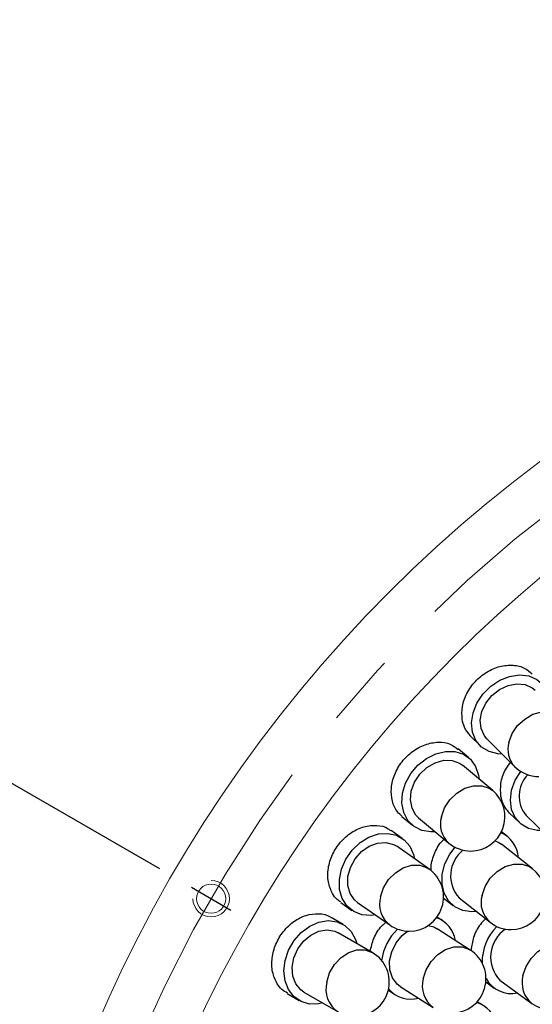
# Model space of a CAD drawing. Header units: millimetres. Extents: x -201 to 202, y 143 to 428.
# Tile 12 of 33: x 66 to 77, y 337 to 358. Entities that reach past the tile are written whole.
import ezdxf

# ---------------------------------------------------------------- set-up
doc = ezdxf.new("R2010")
doc.units = ezdxf.units.MM
doc.header["$LTSCALE"] = 0.25
doc.linetypes.add('CENTER', pattern=[50.8, 31.75, -6.35, 6.35, -6.35])
doc.layers.get('0').update_dxf_attribs({"lineweight": 30})
for name, color, linetype, lineweight in [('BASE', 7, 'Continuous', 20), ('CENTER', 1, 'CENTER', 9), ('DIMENSION', 6, 'Continuous', 9)]:
    doc.layers.add(name, color=color, linetype=linetype, lineweight=lineweight)
doc.layers.add('PCB ASSY', color=7, linetype='Continuous')
doc.styles.add('VS Standard', font='msgothic.ttc', dxfattribs={"height": 3})
doc.dimstyles.new('VS Standard x0.5', dxfattribs={"dimtxt": 3, "dimasz": 3, "dimexe": 0.5, "dimexo": 0.8, "dimgap": 0.5, "dimtad": 3, "dimlfac": 2, "dimrnd": 0.0001, "dimzin": 9, "dimdsep": 46, "dimtxsty": 'VS Standard', "dimcen": 0, "dimaunit": 1, "dimadec": 0, "dimazin": 2, "dimtfac": 1, "dimtmove": 0, "dimatfit": 3, "dimfxl": 1, "dimtolj": 1, "dimtzin": 0, "dimarcsym": 0})

# ---------------------------------------------------------------- blocks, each defined once
blk = doc.blocks.new('*D309')
at = {"layer": 'Defpoints', "color": 0}
for p in [(94.818, 358.128), (69.27, 339.128), (70.136, 338.628), (53.42, 317.078), (94.818, 290.628)]:
    blk.add_point(p, dxfattribs=at)
at = {"layer": 'DIMENSION', "color": 0, "lineweight": -2}
for p, q in [((68.577, 339.528), (57.981, 345.646)), ((94.818, 289.828), (94.818, 281.842))]:
    blk.add_line(p, q, dxfattribs=at)
blk.add_arc((94.818, 324.378), 42.036, 154.0899, 265.9101, dxfattribs=at)
at = {"layer": 'DIMENSION', "color": 0}
for points in [[(57.449, 342.512), (56.566, 342.98), (58.414, 345.396)], [(91.802, 281.949), (91.838, 282.948), (94.818, 282.342)]]:
    blk.add_solid(points, dxfattribs=at)
at = {"layer": 'DIMENSION', "color": 0, "insert": (60.192, 304.386), "char_height": 3, "attachment_point": 5, "rotation": 300, "style": 'VS Standard'}
blk.add_mtext('\\A1;120%%d', dxfattribs=at)

msp = doc.modelspace()

# ---------------------------------------------------------------- linework, layer by layer
at = {"color": 1, "linetype": 'CENTER'}
msp.add_line((69.2701, 339.1278), (70.1362, 338.6278), dxfattribs=at)
at = {"layer": 'BASE'}
for centre, radius in [((94.8179, 324.3778), 30), ((94.8179, 324.3778), 28), ((69.7031, 338.8778), 0.32)]:
    msp.add_circle(centre, radius, dxfattribs=at)
msp.add_arc((69.7031, 338.8778), 0.4, 180, 90, dxfattribs=at)
at = {"layer": 'CENTER'}
msp.add_circle((94.8179, 324.3778), 29, dxfattribs=at)
at = {"layer": 'PCB ASSY'}
for p, q in [((75.3845, 342.4435), (75.5976, 342.2305)), ((75.7478, 342.3808), (76.3574, 341.7714)), ((75.3519, 341.9622), (75.121, 342.1559)), ((75.8757, 341.2455), (75.2153, 341.7994)), ((76.2439, 340.7522), (76.4616, 340.5447)), ((73.884, 340.681), (74.1148, 340.4874)), ((74.2513, 340.6502), (74.9117, 340.0963)), ((76.6082, 340.6985), (77.2321, 340.1039)), ((73.8934, 340.1987), (73.6465, 340.3716)), ((76.1976, 340.24), (76.0678, 340.3421)), ((76.7439, 339.5403), (76.0663, 340.0729)), ((74.4776, 339.5304), (73.7715, 340.0247)), ((72.5426, 338.7945), (72.7895, 338.6217)), ((72.9114, 338.7958), (73.6175, 338.3015)), ((74.7972, 338.8923), (75.0079, 338.7266)), ((75.1393, 338.8937), (75.8169, 338.361)), ((72.5941, 338.3149), (72.3332, 338.4654)), ((74.7742, 338.3982), (74.6544, 338.4752)), ((73.2344, 337.7), (72.4879, 338.1308)), ((75.3845, 337.7536), (74.6593, 338.2194)), ((75.726, 337.0542), (75.9106, 336.9202)), ((76.0355, 337.0921), (76.7329, 336.5856)), ((71.7381, 336.8316), (72.4846, 336.4008)), ((73.5881, 336.8722), (73.7337, 336.7786)), ((73.8486, 336.9574), (74.5737, 336.4915)), ((71.3709, 336.7982), (71.6319, 336.6476)), ((75.6654, 336.5424), (75.5341, 336.6181))]:
    msp.add_line(p, q, dxfattribs=at)
at = {"layer": 'PCB ASSY', "flags": 128}
for points in [[(76.084, 342.0447), (75.9908, 342.0491), (75.7966, 342.0981), (75.6325, 342.1982), (75.5091, 342.3431), (75.4339, 342.5237), (75.4118, 342.7286), (75.4442, 342.945), (75.5289, 343.1593), (75.6607, 343.358), (75.8313, 343.5286), (76.0299, 343.6604), (76.2442, 343.7451), (76.4606, 343.7775), (76.6655, 343.7554), (76.8461, 343.6803), (76.9909, 343.5568), (77.091, 343.3928), (77.14, 343.1985), (77.1445, 343.1055)], [(75.7478, 342.3808), (75.6937, 342.4457), (75.6221, 342.6024), (75.6036, 342.784), (75.6398, 342.976), (75.7277, 343.1627), (75.8602, 343.3291), (76.0265, 343.4616), (76.2132, 343.5495), (76.4052, 343.5857), (76.5868, 343.5672), (76.7435, 343.4956), (76.8083, 343.4416)], [(76.2312, 342.3018), (76.3023, 342.4921), (76.4208, 342.6669), (76.5771, 342.8121), (76.7586, 342.916), (76.9505, 342.9702), (77.1373, 342.9702), (77.304, 342.916), (77.4179, 342.8322)], [(74.6155, 340.3447), (74.5223, 340.341), (74.3245, 340.3729), (74.1524, 340.4583), (74.0168, 340.5919), (73.9262, 340.7652), (73.8863, 340.9674), (73.8996, 341.1858), (73.9654, 341.4067), (74.0794, 341.6161), (74.2344, 341.8009), (74.4208, 341.9495), (74.6269, 342.0526), (74.8396, 342.1037), (75.0457, 342.0996), (75.2321, 342.0405), (75.3872, 341.9301), (75.5012, 341.7754), (75.567, 341.5862), (75.5795, 341.4939)], [(74.2513, 340.6502), (74.1917, 340.7102), (74.1068, 340.86), (74.0725, 341.0394), (74.0918, 341.2338), (74.1631, 341.4274), (74.2806, 341.6047), (74.4347, 341.7512), (74.6131, 341.855), (74.8012, 341.9078), (74.9837, 341.9053), (75.146, 341.8476), (75.2153, 341.7994)], [(76.9523, 340.3706), (76.859, 340.3728), (76.6636, 340.4171), (76.4973, 340.5133), (76.3704, 340.6552), (76.291, 340.8339), (76.264, 341.0383), (76.2912, 341.2554), (76.3708, 341.4716), (76.4914, 341.665)], [(74.7502, 340.6709), (74.8192, 340.8649), (74.9347, 341.0433), (75.0875, 341.1914), (75.265, 341.2974), (75.453, 341.3527), (75.6361, 341.3527), (75.7997, 341.2974), (75.8757, 341.2455)], [(73.3008, 338.5232), (73.2083, 338.5114), (73.0084, 338.5259), (72.8295, 338.596), (72.6828, 338.7172), (72.5774, 338.882), (72.5201, 339.08), (72.5143, 339.2987), (72.5606, 339.5244), (72.6559, 339.743), (72.7942, 339.9406), (72.967, 340.105), (73.1633, 340.2256), (73.3707, 340.295), (73.5764, 340.3089), (73.7673, 340.2662), (73.9314, 340.1698), (74.0584, 340.0257), (74.1404, 339.8428), (74.161, 339.7521)], [(72.9114, 338.7958), (72.8468, 338.8503), (72.7491, 338.9922), (72.6993, 339.1679), (72.7016, 339.3632), (72.7557, 339.5624), (72.8573, 339.7492), (72.9981, 339.9086), (73.1667, 340.0276), (73.3495, 340.0965), (73.5316, 340.1099), (73.6983, 340.0666), (73.7715, 340.0247)], [(75.9306, 340.1473), (75.9955, 340.1189), (76.0663, 340.0729)], [(75.513, 338.5999), (75.4199, 338.5933), (75.2212, 338.6189), (75.0465, 338.6988), (74.9067, 338.828), (74.8106, 338.9983), (74.7644, 339.1992), (74.7708, 339.4179), (74.8295, 339.6407), (74.9367, 339.8536), (75.05, 340.0043)], [(75.6413, 338.9506), (75.7093, 339.146), (75.8235, 339.3256), (75.9748, 339.4748), (76.1508, 339.5815), (76.3373, 339.6372), (76.5192, 339.6372), (76.6817, 339.5815), (76.7439, 339.5403)], [(73.4159, 338.916), (73.4817, 339.1137), (73.5933, 339.2953), (73.7418, 339.4463), (73.915, 339.5543), (74.099, 339.6105), (74.2788, 339.6105), (74.4398, 339.5543), (74.4776, 339.5304)], [(72.1498, 336.594), (72.0587, 336.5742), (71.8583, 336.5712), (71.674, 336.6255), (71.5173, 336.7335), (71.3979, 336.8884), (71.3235, 337.0807), (71.2988, 337.2981), (71.3251, 337.527), (71.401, 337.753), (71.5216, 337.9619), (71.6794, 338.1407), (71.8644, 338.278), (72.0651, 338.3652), (72.2687, 338.3969), (72.4626, 338.3711), (72.6345, 338.2893), (72.7736, 338.1568), (72.8712, 337.9818), (72.8996, 337.8932)], [(71.7381, 336.8316), (71.669, 336.8803), (71.5593, 337.0131), (71.4945, 337.1838), (71.4797, 337.3786), (71.5163, 337.5818), (71.6012, 337.7767), (71.7275, 337.9478), (71.8851, 338.081), (72.0612, 338.1656), (72.2415, 338.1948), (72.4113, 338.1662), (72.4879, 338.1308)], [(73.8486, 336.9574), (73.7819, 337.0093), (73.6786, 337.1472), (73.6219, 337.3208), (73.6165, 337.5161), (73.6627, 337.7172), (73.7567, 337.9079), (73.8911, 338.0728), (74.0058, 338.1671)], [(74.4622, 338.291), (74.5845, 338.2584), (74.6593, 338.2194)], [(72.2384, 337.0504), (72.3, 337.2514), (72.4069, 337.4362), (72.5505, 337.5897), (72.7192, 337.6995), (72.8992, 337.7567), (73.076, 337.7567), (73.2344, 337.7)], [(74.3524, 337.1225), (74.4164, 337.3218), (74.526, 337.5049), (74.6723, 337.6571), (74.8435, 337.7659), (75.0256, 337.8226), (75.204, 337.8226), (75.3642, 337.7659), (75.3845, 337.7536)], [(76.5397, 337.1924), (76.6062, 337.3894), (76.7187, 337.5704), (76.8681, 337.7208), (77.0422, 337.8284), (77.2269, 337.8845), (77.4074, 337.8845), (77.5689, 337.8284), (77.6144, 337.7993)]]:
    msp.add_lwpolyline(points, dxfattribs=at)
at = {"layer": 'PCB ASSY'}
for centre, radius, start, end in [((76.7558, 342.1464), 0.5471, 163.49827, 223.27144), ((76.8876, 342.3018), 0.75, 225.01, 270), ((77.119, 341.1236), 0.6645, 135.24794, 219.76274), ((75.3937, 340.6709), 0.75, 270, 50.01), ((75.2932, 340.5135), 0.5654, 163.84064, 227.56176), ((75.793, 339.7297), 0.6489, 4.37101, 65.92569), ((75.3937, 340.6709), 0.75, 230.01, 270), ((75.6793, 339.3783), 0.7256, 129.15218, 221.90624), ((74.0476, 338.916), 0.75, 270, 55.01), ((76.2804, 338.9506), 0.75, 270, 51.82818), ((73.9789, 338.7604), 0.5841, 164.55491, 231.77604), ((76.1915, 338.7935), 0.5722, 164.06031, 229.1019), ((74.4188, 337.8514), 0.65, 9.84225, 69.73305), ((76.2804, 338.9506), 0.75, 231.82818, 270), ((74.6147, 337.3576), 1.1872, 133.99881, 171.8437), ((74.0476, 338.916), 0.75, 235.01, 270), ((76.7821, 337.4727), 1.1401, 135.66861, 179.96953), ((76.5701, 337.6025), 0.7391, 124.47887, 223.67523), ((72.8595, 337.0504), 0.75, 270, 60.01), ((74.9791, 337.1225), 0.75, 270, 57.28273), ((72.8134, 336.8969), 0.5951, 165.05362, 236.47083), ((74.9248, 336.969), 0.5927, 164.98809, 233.67274), ((76.2894, 337.4391), 0.6399, 208.87739, 281.79048), ((77.0986, 337.0362), 0.5804, 164.38528, 230.93795), ((74.0817, 337.3209), 0.6424, 220.69936, 285.04557), ((75.3372, 335.9796), 0.6492, 12.55721, 73.67918), ((77.1736, 337.1924), 0.75, 234.01, 270)]:
    msp.add_arc(centre, radius, start, end, dxfattribs=at)
for points, knots in [([(75.2072, 342.7985), (75.2015, 342.8929), (75.1902, 343.0816), (75.2975, 343.3796), (75.4847, 343.6459), (75.7396, 343.8533), (76.0316, 343.9786), (76.3252, 344.0053), (76.5779, 343.9467), (76.6901, 343.8432), (76.7393, 343.7979)], [0, 0, 0, 0, 0.1285281, 0.257056, 0.385576, 0.5140699, 0.6425584, 0.7710713, 0.8996012, 1, 1, 1, 1]), ([(75.3881, 342.4463), (75.337, 342.5056), (75.2504, 342.6059), (75.2197, 342.7426), (75.2072, 342.7985)], [0, 0, 0, 0, 0.5912291, 1, 1, 1, 1]), ([(73.8859, 340.6831), (73.8528, 340.7133), (73.7568, 340.8009), (73.6621, 341.0104), (73.6385, 341.2991), (73.7136, 341.6031), (73.8776, 341.8856), (74.1125, 342.1148), (74.3924, 342.2659), (74.6826, 342.3188), (74.9404, 342.283), (75.062, 342.1897), (75.1157, 342.1485)], [0, 0, 0, 0, 0.05643452, 0.16378674, 0.27113771, 0.37850281, 0.48586165, 0.5931981, 0.70052994, 0.80788192, 0.91524866, 1, 1, 1, 1]), ([(76.0554, 341.1179), (76.0498, 341.2123), (76.0387, 341.4011), (76.1227, 341.6679), (76.2283, 341.807), (76.2687, 341.8601)], [0, 0, 0, 0, 0.3818726, 0.7637464, 1, 1, 1, 1]), ([(76.2454, 340.7535), (76.191, 340.8163), (76.101, 340.92), (76.0683, 341.0619), (76.0554, 341.1179)], [0, 0, 0, 0, 0.6050392, 1, 1, 1, 1]), ([(72.3643, 338.9887), (72.3272, 339.0716), (72.2528, 339.2375), (72.2576, 339.5438), (72.351, 339.8495), (72.5304, 340.1262), (72.7733, 340.3404), (73.054, 340.4709), (73.3341, 340.4951), (73.5405, 340.4538), (73.6215, 340.3794), (73.6395, 340.3628)], [0, 0, 0, 0, 0.1206667, 0.2413334, 0.3620055, 0.4826573, 0.603289, 0.7239322, 0.8446001, 0.965269, 1, 1, 1, 1]), ([(74.5293, 339.4845), (74.527, 339.5047), (74.5138, 339.6198), (74.5875, 339.8471), (74.6915, 340.071), (74.789, 340.164), (74.8086, 340.1827)], [0, 0, 0, 0, 0.08634431, 0.49209517, 0.89781151, 1, 1, 1, 1]), ([(72.5498, 338.8054), (72.5199, 338.8218), (72.4428, 338.864), (72.3941, 338.9414), (72.3643, 338.9887)], [0, 0, 0, 0, 0.38816048, 1, 1, 1, 1]), ([(71.1497, 337.0162), (71.1104, 337.0995), (71.0318, 337.2662), (71.027, 337.5764), (71.1098, 337.8876), (71.2785, 338.1711), (71.5115, 338.3925), (71.7849, 338.5305), (72.0593, 338.5585), (72.2513, 338.5288), (72.3231, 338.4672), (72.3301, 338.4612)], [0, 0, 0, 0, 0.1233443, 0.2466883, 0.3700338, 0.4933549, 0.6166611, 0.7399837, 0.8633294, 0.9866698, 1, 1, 1, 1]), ([(73.1899, 337.7256), (73.2123, 337.8202), (73.2587, 338.0167), (73.3901, 338.242), (73.5004, 338.3365), (73.5306, 338.3624)], [0, 0, 0, 0, 0.4030382, 0.8369506, 1, 1, 1, 1]), ([(75.7203, 338.437), (75.6803, 338.3975), (75.5641, 338.2825), (75.4428, 338.0385), (75.415, 337.8456), (75.4017, 337.7537)], [0, 0, 0, 0, 0.2149698, 0.6257661, 1, 1, 1, 1]), ([(71.3778, 336.8096), (71.3336, 336.8324), (71.2416, 336.8797), (71.1812, 336.9695), (71.1497, 337.0162)], [0, 0, 0, 0, 0.4798271, 1, 1, 1, 1])]:
    msp.add_open_spline(points, degree=3, knots=knots, dxfattribs=at)

# ---------------------------------------------------------------- dimensions: what is measured, and where the dimension line sits
at = {"layer": 'DIMENSION'}
dim = msp.add_angular_dim_2l(base=(53.4204, 317.0783), line1=((69.2701, 339.1278), (70.1362, 338.6278)), line2=((94.8179, 358.1278), (94.8179, 290.6278)), dimstyle='VS Standard x0.5', dxfattribs=at)
dim.commit()
dim.dimension.update_dxf_attribs({"geometry": '*D309', "text_midpoint": (60.1918, 304.3864)})

doc.saveas('drawing.dxf')
